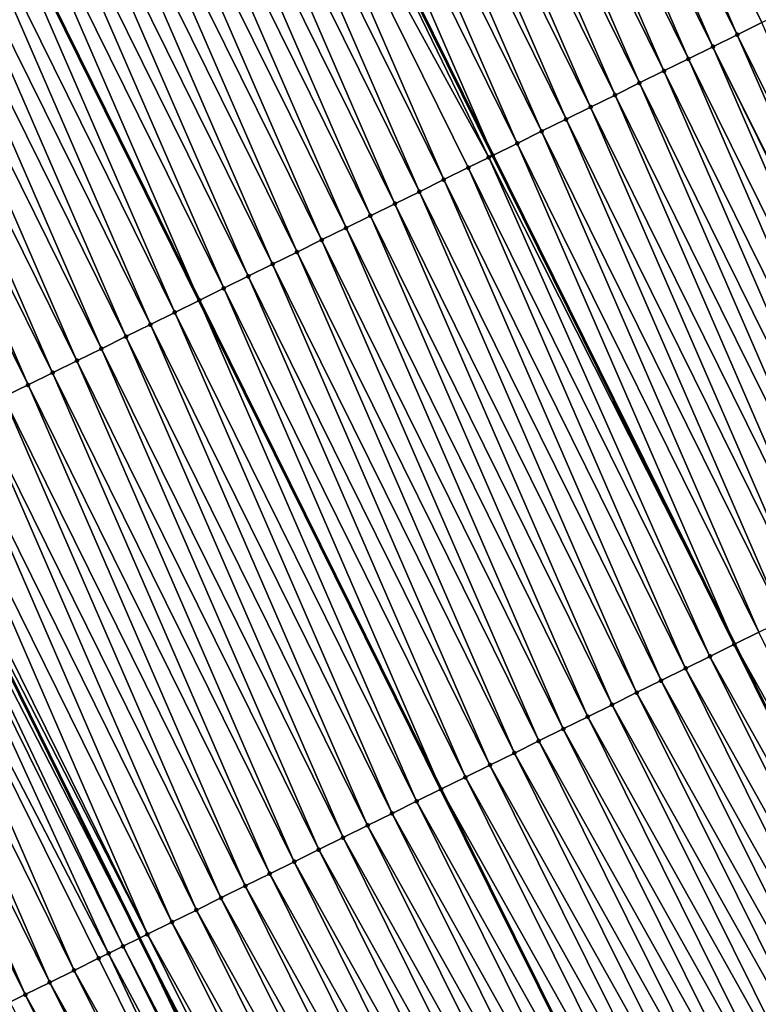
# Model space of a CAD drawing. Header units: feet. Extents: x 2007189 to 2022806, y 818621 to 837694.
# Tile 194 of 256: x 2011970 to 2011997, y 825682 to 825718. Entities that reach past the tile are written whole.
import ezdxf

# ---------------------------------------------------------------- set-up
doc = ezdxf.new("R2010")
doc.units = ezdxf.units.FT
doc.header["$MEASUREMENT"] = 0
for name, color, linetype, lineweight in [('EP_Travel Lane', 172, 'Continuous', 53), ('Road Shots', 141, 'Continuous', 100), ('Road X-Section', 40, 'Continuous', 13), ('STRIPING', 60, 'Continuous', 53)]:
    doc.layers.add(name, color=color, linetype=linetype, lineweight=lineweight)
doc.layers.add('I-77-MM17-21_SB-Surface-TIN', color=7, linetype='Continuous')

msp = doc.modelspace()

# ---------------------------------------------------------------- linework, layer by layer
at = {"layer": 'EP_Travel Lane'}
msp.add_polyline3d([(2011896.79101751, 825847.1262800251, 324.9454675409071), (2011905.180451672, 825828.9721338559, 325.1568224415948), (2011913.701363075, 825810.6218169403, 325.3880434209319), (2011922.28296455, 825792.5575838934, 325.5871844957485), (2011930.864710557, 825774.4930466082, 325.751453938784), (2011939.446367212, 825756.4286974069, 325.9372686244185), (2011948.227863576, 825738.0689882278, 326.0821515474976), (2011957.063169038, 825720.1265619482, 326.1713105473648), (2011965.898589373, 825702.1839023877, 326.212949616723), (2011974.734025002, 825684.2412117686, 326.2482468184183), (2011983.707247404, 825666.0826881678, 326.2730386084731), (2011992.770187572, 825648.2538457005, 326.2442424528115), (2012001.833100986, 825630.4250558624, 326.2422118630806), (2012010.896015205, 825612.5962644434, 326.2392969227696)], dxfattribs=at)
at = {"layer": 'I-77-MM17-21_SB-Surface-TIN', "color": 128, "linetype": 'Continuous', "lineweight": -3}
for points in [[(2011996.654598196, 825717.3770165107, 325.1819813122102), (2011988.690589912, 825735.7492967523, 324.9725146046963), (2011987.793995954, 825735.3064431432, 325.0113227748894)], [(2011997.551175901, 825717.8199030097, 325.1498714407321), (2011998.158746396, 825718.120025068, 325.1277426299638), (2011988.690589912, 825735.7492967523, 324.9725146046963)], [(2011996.654598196, 825717.3770165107, 325.1819813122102), (2011997.551175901, 825717.8199030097, 325.1498714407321), (2011988.690589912, 825735.7492967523, 324.9725146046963)], [(2011995.75801958, 825716.9341318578, 325.2144671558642), (2011987.793995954, 825735.3064431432, 325.0113227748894), (2011986.897422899, 825734.8635472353, 325.0415169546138)], [(2011995.75801958, 825716.9341318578, 325.2144671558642), (2011996.654598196, 825717.3770165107, 325.1819813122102), (2011987.793995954, 825735.3064431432, 325.0113227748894)], [(2011994.861435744, 825716.4912577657, 325.2491036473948), (2011986.897422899, 825734.8635472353, 325.0415169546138), (2011986.000839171, 825734.4206729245, 325.076109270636)], [(2011994.861435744, 825716.4912577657, 325.2491036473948), (2011995.75801958, 825716.9341318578, 325.2144671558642), (2011986.897422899, 825734.8635472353, 325.0415169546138)], [(2011993.964855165, 825716.0483770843, 325.2823982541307), (2011986.000839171, 825734.4206729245, 325.076109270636), (2011985.104256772, 825733.9777959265, 325.1101543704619)], [(2011993.964855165, 825716.0483770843, 325.2823982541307), (2011994.861435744, 825716.4912577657, 325.2491036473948), (2011986.000839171, 825734.4206729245, 325.076109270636)], [(2011993.068290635, 825715.6054639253, 325.3090789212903), (2011985.104256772, 825733.9777959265, 325.1101543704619), (2011984.207678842, 825733.5349098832, 325.1423574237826)], [(2011993.068290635, 825715.6054639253, 325.3090789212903), (2011993.964855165, 825716.0483770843, 325.2823982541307), (2011985.104256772, 825733.9777959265, 325.1101543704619)], [(2011992.171710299, 825715.1625827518, 325.34227333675), (2011984.207678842, 825733.5349098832, 325.1423574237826), (2011983.311093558, 825733.0920387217, 325.1775911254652)], [(2011992.171710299, 825715.1625827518, 325.34227333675), (2011993.068290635, 825715.6054639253, 325.3090789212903), (2011984.207678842, 825733.5349098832, 325.1423574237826)], [(2011991.275141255, 825714.7196787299, 325.370814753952), (2011983.311093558, 825733.0920387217, 325.1775911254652), (2011982.414516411, 825732.6491510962, 325.2094719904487)], [(2011991.275141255, 825714.7196787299, 325.370814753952), (2011992.171710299, 825715.1625827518, 325.34227333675), (2011983.311093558, 825733.0920387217, 325.1775911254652)], [(2011990.378571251, 825714.2767766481, 325.3997512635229), (2011982.414516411, 825732.6491510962, 325.2094719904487), (2011981.517939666, 825732.2062626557, 325.2411868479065)], [(2011990.378571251, 825714.2767766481, 325.3997512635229), (2011991.275141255, 825714.7196787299, 325.370814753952), (2011982.414516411, 825732.6491510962, 325.2094719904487)], [(2011989.481996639, 825713.8338838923, 325.4305869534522), (2011981.517939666, 825732.2062626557, 325.2411868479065), (2011980.621354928, 825731.7633903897, 325.2761956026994)], [(2011989.481996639, 825713.8338838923, 325.4305869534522), (2011990.378571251, 825714.2767766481, 325.3997512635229), (2011981.517939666, 825732.2062626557, 325.2411868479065)], [(2011988.585402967, 825713.3910297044, 325.4692768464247), (2011980.621354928, 825731.7633903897, 325.2761956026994), (2011979.724760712, 825731.3205373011, 325.3151097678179)], [(2011988.585402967, 825713.3910297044, 325.4692768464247), (2011989.481996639, 825713.8338838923, 325.4305869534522), (2011980.621354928, 825731.7633903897, 325.2761956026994)], [(2011979.724760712, 825731.3205373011, 325.3151097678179), (2011978.828172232, 825730.8776691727, 325.3510984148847), (2011987.688820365, 825712.9481498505, 325.502870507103)], [(2011988.585402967, 825713.3910297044, 325.4692768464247), (2011979.724760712, 825731.3205373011, 325.3151097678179), (2011987.688820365, 825712.9481498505, 325.502870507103)], [(2011987.542208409, 825712.8757282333, 325.5082761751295), (2011978.828172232, 825730.8776691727, 325.3510984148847), (2011977.931616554, 825730.434741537, 325.3746940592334)], [(2011987.542208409, 825712.8757282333, 325.5082761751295), (2011987.688820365, 825712.9481498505, 325.502870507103), (2011978.828172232, 825730.8776691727, 325.3510984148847)], [(2011985.895717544, 825712.0622737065, 325.5459544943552), (2011977.931616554, 825730.434741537, 325.3746940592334), (2011977.035054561, 825729.9918232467, 325.400330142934)], [(2011985.895717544, 825712.0622737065, 325.5459544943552), (2011986.792270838, 825712.5052096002, 325.5239036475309), (2011977.931616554, 825730.434741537, 325.3746940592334)], [(2011986.792270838, 825712.5052096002, 325.5239036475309), (2011987.542208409, 825712.8757282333, 325.5082761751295), (2011977.931616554, 825730.434741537, 325.3746940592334)], [(2011984.999145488, 825711.619375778, 325.5757367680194), (2011977.035054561, 825729.9918232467, 325.400330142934), (2011976.138472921, 825729.548944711, 325.4340620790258)], [(2011984.999145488, 825711.619375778, 325.5757367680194), (2011985.895717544, 825712.0622737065, 325.5459544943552), (2011977.035054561, 825729.9918232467, 325.400330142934)], [(2011984.102579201, 825711.1764661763, 325.6031419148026), (2011976.138472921, 825729.548944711, 325.4340620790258), (2011975.241897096, 825729.1060544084, 325.46539773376)], [(2011984.102579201, 825711.1764661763, 325.6031419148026), (2011984.999145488, 825711.619375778, 325.5757367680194), (2011976.138472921, 825729.548944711, 325.4340620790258)], [(2011983.206003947, 825710.7335747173, 325.6342416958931), (2011975.241897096, 825729.1060544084, 325.46539773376), (2011974.345306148, 825728.6631947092, 325.5029657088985)], [(2011983.206003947, 825710.7335747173, 325.6342416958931), (2011984.102579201, 825711.1764661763, 325.6031419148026), (2011975.241897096, 825729.1060544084, 325.46539773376)], [(2011982.309415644, 825710.2907096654, 325.670719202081), (2011974.345306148, 825728.6631947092, 325.5029657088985), (2011973.44871481, 825728.2203357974, 325.5406939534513)], [(2011982.309415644, 825710.2907096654, 325.670719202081), (2011983.206003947, 825710.7335747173, 325.6342416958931), (2011974.345306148, 825728.6631947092, 325.5029657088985)], [(2011981.412841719, 825709.84781552, 325.7012719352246), (2011973.44871481, 825728.2203357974, 325.5406939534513), (2011972.552130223, 825727.7774632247, 325.5756402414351)], [(2011981.412841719, 825709.84781552, 325.7012719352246), (2011982.309415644, 825710.2907096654, 325.670719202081), (2011973.44871481, 825728.2203357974, 325.5406939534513)], [(2011980.516276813, 825709.4049031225, 325.7281076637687), (2011972.552130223, 825727.7774632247, 325.5756402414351), (2011971.655546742, 825727.3345884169, 325.6101313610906)], [(2011980.516276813, 825709.4049031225, 325.7281076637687), (2011981.412841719, 825709.84781552, 325.7012719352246), (2011972.552130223, 825727.7774632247, 325.5756402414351)], [(2011979.61970089, 825708.9620130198, 325.7594836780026), (2011971.655546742, 825727.3345884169, 325.6101313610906), (2011970.758964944, 825726.8917101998, 325.6439282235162)], [(2011979.61970089, 825708.9620130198, 325.7594836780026), (2011980.516276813, 825709.4049031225, 325.7281076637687), (2011971.655546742, 825727.3345884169, 325.6101313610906)], [(2011978.723102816, 825708.5191677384, 325.7999873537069), (2011970.758964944, 825726.8917101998, 325.6439282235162), (2011969.862371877, 825726.4488547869, 325.6823690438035)], [(2011978.723102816, 825708.5191677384, 325.7999873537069), (2011979.61970089, 825708.9620130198, 325.7594836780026), (2011970.758964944, 825726.8917101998, 325.6439282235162)], [(2011977.826535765, 825708.0762596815, 325.8277070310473), (2011969.862371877, 825726.4488547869, 325.6823690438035), (2011968.965793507, 825726.0059696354, 325.7147537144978)], [(2011977.826535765, 825708.0762596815, 325.8277070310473), (2011978.723102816, 825708.5191677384, 325.7999873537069), (2011969.862371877, 825726.4488547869, 325.6823690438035)], [(2011976.929977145, 825707.6333345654, 325.851952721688), (2011968.965793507, 825726.0059696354, 325.7147537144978), (2011968.069216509, 825725.5630817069, 325.7465728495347)], [(2011976.929977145, 825707.6333345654, 325.851952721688), (2011977.826535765, 825708.0762596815, 325.8277070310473), (2011968.965793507, 825726.0059696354, 325.7147537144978)], [(2011976.033415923, 825707.1904147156, 325.8772708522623), (2011968.066911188, 825725.5619429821, 325.7466628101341), (2011967.172631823, 825725.1202093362, 325.7815602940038)], [(2011968.069216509, 825725.5630817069, 325.7465728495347), (2011968.066911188, 825725.5619429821, 325.7466628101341), (2011976.928784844, 825707.6327455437, 325.8519863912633)], [(2011976.033415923, 825707.1904147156, 325.8772708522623), (2011976.928784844, 825707.6327455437, 325.8519863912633), (2011968.066911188, 825725.5619429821, 325.7466628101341)], [(2011976.929977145, 825707.6333345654, 325.851952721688), (2011968.069216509, 825725.5630817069, 325.7465728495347), (2011976.928784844, 825707.6327455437, 325.8519863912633)], [(2011975.136868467, 825706.7474670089, 325.8969159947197), (2011967.172631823, 825725.1202093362, 325.7815602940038), (2011966.276079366, 825724.6772717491, 325.8032666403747)], [(2011975.136868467, 825706.7474670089, 325.8969159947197), (2011976.033415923, 825707.1904147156, 325.8772708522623), (2011967.172631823, 825725.1202093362, 325.7815602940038)], [(2011974.240304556, 825706.3045525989, 325.9233419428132), (2011966.276079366, 825724.6772717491, 325.8032666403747), (2011965.379520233, 825724.2343476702, 325.827723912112)], [(2011974.240304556, 825706.3045525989, 325.9233419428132), (2011975.136868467, 825706.7474670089, 325.8969159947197), (2011966.276079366, 825724.6772717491, 325.8032666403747)], [(2011973.343733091, 825705.8616534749, 325.9528807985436), (2011965.379520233, 825724.2343476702, 325.827723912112), (2011964.482931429, 825723.7914836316, 325.864408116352)], [(2011973.343733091, 825705.8616534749, 325.9528807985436), (2011974.240304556, 825706.3045525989, 325.9233419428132), (2011965.379520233, 825724.2343476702, 325.827723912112)], [(2011972.447158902, 825705.4187598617, 325.9835418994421), (2011964.482931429, 825723.7914836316, 325.864408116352), (2011963.586357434, 825723.3485896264, 325.8949897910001)], [(2011972.447158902, 825705.4187598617, 325.9835418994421), (2011973.343733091, 825705.8616534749, 325.9528807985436), (2011964.482931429, 825723.7914836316, 325.864408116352)], [(2011971.550580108, 825704.9758755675, 326.0161007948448), (2011963.586357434, 825723.3485896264, 325.8949897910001), (2011962.689757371, 825722.9057483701, 325.9363135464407)], [(2011971.550580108, 825704.9758755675, 326.0161007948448), (2011972.447158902, 825705.4187598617, 325.9835418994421), (2011963.586357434, 825723.3485896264, 325.8949897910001)], [(2011970.653991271, 825704.5330115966, 326.0527984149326), (2011962.689757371, 825722.9057483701, 325.9363135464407), (2011961.793163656, 825722.4628942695, 325.9750216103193)], [(2011970.653991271, 825704.5330115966, 326.0527984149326), (2011971.550580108, 825704.9758755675, 326.0161007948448), (2011962.689757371, 825722.9057483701, 325.9363135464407)], [(2011969.757412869, 825704.0901265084, 326.0851955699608), (2011970.653991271, 825704.5330115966, 326.0527984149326), (2011961.793163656, 825722.4628942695, 325.9750216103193)], [(2012005.515269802, 825699.4474495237, 325.3240688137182), (2011997.551175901, 825717.8199030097, 325.1498714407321), (2011996.654598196, 825717.3770165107, 325.1819813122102)], [(2012004.672273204, 825699.0310193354, 325.3523944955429), (2011996.654598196, 825717.3770165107, 325.1819813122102), (2011995.75801958, 825716.9341318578, 325.2144671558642)], [(2012004.672273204, 825699.0310193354, 325.3523944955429), (2012005.515269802, 825699.4474495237, 325.3240688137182), (2011996.654598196, 825717.3770165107, 325.1819813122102)], [(2012003.722133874, 825698.5616371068, 325.3802583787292), (2011995.75801958, 825716.9341318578, 325.2144671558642), (2011994.861435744, 825716.4912577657, 325.2491036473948)], [(2012003.722133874, 825698.5616371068, 325.3802583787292), (2012004.618697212, 825699.0045526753, 325.3540697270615), (2011995.75801958, 825716.9341318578, 325.2144671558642)], [(2012004.618697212, 825699.0045526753, 325.3540697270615), (2012004.672273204, 825699.0310193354, 325.3523944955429), (2011995.75801958, 825716.9341318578, 325.2144671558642)], [(2012002.825563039, 825698.1187367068, 325.4095360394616), (2011994.861435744, 825716.4912577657, 325.2491036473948), (2011993.964855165, 825716.0483770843, 325.2823982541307)], [(2012002.825563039, 825698.1187367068, 325.4095360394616), (2012003.722133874, 825698.5616371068, 325.3802583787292), (2011994.861435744, 825716.4912577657, 325.2491036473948)], [(2012001.928999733, 825697.6758210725, 325.4357112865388), (2011993.964855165, 825716.0483770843, 325.2823982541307), (2011993.068290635, 825715.6054639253, 325.3090789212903)], [(2012001.928999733, 825697.6758210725, 325.4357112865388), (2012002.825563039, 825698.1187367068, 325.4095360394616), (2011993.964855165, 825716.0483770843, 325.2823982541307)], [(2012001.032431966, 825697.2329144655, 325.4637249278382), (2011993.068290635, 825715.6054639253, 325.3090789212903), (2011992.171710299, 825715.1625827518, 325.34227333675)], [(2012001.032431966, 825697.2329144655, 325.4637249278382), (2012001.928999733, 825697.6758210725, 325.4357112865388), (2011993.068290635, 825715.6054639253, 325.3090789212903)], [(2012000.135874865, 825696.789986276, 325.4873433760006), (2011992.171710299, 825715.1625827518, 325.34227333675), (2011991.275141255, 825714.7196787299, 325.370814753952)], [(2012000.135874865, 825696.789986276, 325.4873433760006), (2012001.032431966, 825697.2329144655, 325.4637249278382), (2011992.171710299, 825715.1625827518, 325.34227333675)], [(2011999.239313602, 825696.3470665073, 325.5126766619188), (2011991.275141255, 825714.7196787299, 325.370814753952), (2011990.378571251, 825714.2767766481, 325.3997512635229)], [(2011999.239313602, 825696.3470665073, 325.5126766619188), (2012000.135874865, 825696.789986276, 325.4873433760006), (2011991.275141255, 825714.7196787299, 325.370814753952)], [(2011998.342744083, 825695.9041634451, 325.5414121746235), (2011990.378571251, 825714.2767766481, 325.3997512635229), (2011989.481996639, 825713.8338838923, 325.4305869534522)], [(2011998.342744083, 825695.9041634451, 325.5414121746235), (2011999.239313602, 825696.3470665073, 325.5126766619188), (2011990.378571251, 825714.2767766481, 325.3997512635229)], [(2011997.446168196, 825695.4612732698, 325.5727720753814), (2011989.481996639, 825713.8338838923, 325.4305869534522), (2011988.585402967, 825713.3910297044, 325.4692768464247)], [(2011997.446168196, 825695.4612732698, 325.5727720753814), (2011998.342744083, 825695.9041634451, 325.5414121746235), (2011989.481996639, 825713.8338838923, 325.4305869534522)], [(2011988.585402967, 825713.3910297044, 325.4692768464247), (2011987.688820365, 825712.9481498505, 325.502870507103), (2011996.549593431, 825695.0183777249, 325.6031622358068)], [(2011997.446168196, 825695.4612732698, 325.5727720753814), (2011988.585402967, 825713.3910297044, 325.4692768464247), (2011996.549593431, 825695.0183777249, 325.6031622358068)], [(2011995.653045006, 825694.5754350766, 325.62371241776), (2011987.542208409, 825712.8757282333, 325.5082761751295), (2011986.792270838, 825712.5052096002, 325.5239036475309)], [(2011987.542208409, 825712.8757282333, 325.5082761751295), (2011996.549593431, 825695.0183777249, 325.6031622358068), (2011987.688820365, 825712.9481498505, 325.502870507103)], [(2011995.653045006, 825694.5754350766, 325.62371241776), (2011996.549593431, 825695.0183777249, 325.6031622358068), (2011987.542208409, 825712.8757282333, 325.5082761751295)], [(2011994.756499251, 825694.1324839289, 325.6426555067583), (2011986.792270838, 825712.5052096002, 325.5239036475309), (2011985.895717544, 825712.0622737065, 325.5459544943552)], [(2011994.756499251, 825694.1324839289, 325.6426555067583), (2011995.653045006, 825694.5754350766, 325.62371241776), (2011986.792270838, 825712.5052096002, 325.5239036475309)], [(2011993.859937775, 825693.6895645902, 325.6680763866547), (2011985.895717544, 825712.0622737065, 325.5459544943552), (2011984.999145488, 825711.619375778, 325.5757367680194)], [(2011993.859937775, 825693.6895645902, 325.6680763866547), (2011994.756499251, 825694.1324839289, 325.6426555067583), (2011985.895717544, 825712.0622737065, 325.5459544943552)], [(2011992.963368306, 825693.2466614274, 325.696791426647), (2011984.999145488, 825711.619375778, 325.5757367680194), (2011984.102579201, 825711.1764661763, 325.6031419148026)], [(2011992.963368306, 825693.2466614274, 325.696791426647), (2011993.859937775, 825693.6895645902, 325.6680763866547), (2011984.999145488, 825711.619375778, 325.5757367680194)], [(2011992.06679609, 825692.8037638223, 325.7266382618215), (2011984.102579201, 825711.1764661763, 325.6031419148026), (2011983.206003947, 825710.7335747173, 325.6342416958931)], [(2011992.06679609, 825692.8037638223, 325.7266382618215), (2011992.963368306, 825693.2466614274, 325.696791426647), (2011984.102579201, 825711.1764661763, 325.6031419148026)], [(2011991.170216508, 825692.3608811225, 325.7595205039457), (2011983.206003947, 825710.7335747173, 325.6342416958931), (2011982.309415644, 825710.2907096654, 325.670719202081)], [(2011991.170216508, 825692.3608811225, 325.7595205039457), (2011992.06679609, 825692.8037638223, 325.7266382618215), (2011983.206003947, 825710.7335747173, 325.6342416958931)], [(2011990.273649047, 825691.9179738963, 325.7874080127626), (2011982.309415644, 825710.2907096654, 325.670719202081), (2011981.412841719, 825709.84781552, 325.7012719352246)], [(2011990.273649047, 825691.9179738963, 325.7874080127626), (2011991.170216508, 825692.3608811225, 325.7595205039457), (2011982.309415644, 825710.2907096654, 325.670719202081)], [(2011989.377090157, 825691.4750493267, 325.8117636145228), (2011981.412841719, 825709.84781552, 325.7012719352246), (2011980.516276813, 825709.4049031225, 325.7281076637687)], [(2011989.377090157, 825691.4750493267, 325.8117636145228), (2011990.273649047, 825691.9179738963, 325.7874080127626), (2011981.412841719, 825709.84781552, 325.7012719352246)], [(2011988.480527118, 825691.0321331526, 325.8378289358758), (2011980.516276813, 825709.4049031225, 325.7281076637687), (2011979.61970089, 825708.9620130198, 325.7594836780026)], [(2011988.480527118, 825691.0321331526, 325.8378289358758), (2011989.377090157, 825691.4750493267, 325.8117636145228), (2011980.516276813, 825709.4049031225, 325.7281076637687)], [(2011987.583947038, 825690.5892514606, 325.8709164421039), (2011979.61970089, 825708.9620130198, 325.7594836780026), (2011978.723102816, 825708.5191677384, 325.7999873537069)], [(2011987.583947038, 825690.5892514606, 325.8709164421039), (2011988.480527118, 825691.0321331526, 325.8378289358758), (2011979.61970089, 825708.9620130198, 325.7594836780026)], [(2011986.687377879, 825690.1463476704, 325.8995036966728), (2011978.723102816, 825708.5191677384, 325.7999873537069), (2011977.826535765, 825708.0762596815, 325.8277070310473)], [(2011986.687377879, 825690.1463476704, 325.8995036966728), (2011987.583947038, 825690.5892514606, 325.8709164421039), (2011978.723102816, 825708.5191677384, 325.7999873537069)], [(2011976.929977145, 825707.6333345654, 325.851952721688), (2011985.79074038, 825689.7033824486, 325.9235640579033), (2011977.826535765, 825708.0762596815, 325.8277070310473)], [(2011986.687377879, 825690.1463476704, 325.8995036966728), (2011977.826535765, 825708.0762596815, 325.8277070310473), (2011985.79074038, 825689.7033824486, 325.9235640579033)], [(2011984.89426231, 825689.2604940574, 325.9473038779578), (2011976.928784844, 825707.6327455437, 325.8519863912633), (2011976.033415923, 825707.1904147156, 325.8772708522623)], [(2011976.929977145, 825707.6333345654, 325.851952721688), (2011976.928784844, 825707.6327455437, 325.8519863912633), (2011985.79074038, 825689.7033824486, 325.9235640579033)], [(2011984.89426231, 825689.2604940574, 325.9473038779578), (2011985.79074038, 825689.7033824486, 325.9235640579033), (2011976.928784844, 825707.6327455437, 325.8519863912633)], [(2011983.997713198, 825688.8175497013, 325.9676300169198), (2011976.033415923, 825707.1904147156, 325.8772708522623), (2011975.136868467, 825706.7474670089, 325.8969159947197)], [(2011983.997713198, 825688.8175497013, 325.9676300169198), (2011984.89426231, 825689.2604940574, 325.9473038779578), (2011976.033415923, 825707.1904147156, 325.8772708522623)], [(2011983.101171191, 825688.3745909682, 325.9850284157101), (2011975.136868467, 825706.7474670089, 325.8969159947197), (2011974.240304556, 825706.3045525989, 325.9233419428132)], [(2011983.101171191, 825688.3745909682, 325.9850284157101), (2011983.997713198, 825688.8175497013, 325.9676300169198), (2011975.136868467, 825706.7474670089, 325.8969159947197)], [(2011982.204603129, 825687.9316849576, 326.0131634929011), (2011974.240304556, 825706.3045525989, 325.9233419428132), (2011973.343733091, 825705.8616534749, 325.9528807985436)], [(2011982.204603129, 825687.9316849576, 326.0131634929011), (2011983.101171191, 825688.3745909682, 325.9850284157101), (2011974.240304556, 825706.3045525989, 325.9233419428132)], [(2011981.30803156, 825687.4887860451, 326.0427440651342), (2011973.343733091, 825705.8616534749, 325.9528807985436), (2011972.447158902, 825705.4187598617, 325.9835418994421)], [(2011981.30803156, 825687.4887860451, 326.0427440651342), (2011982.204603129, 825687.9316849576, 326.0131634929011), (2011973.343733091, 825705.8616534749, 325.9528807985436)], [(2011980.411465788, 825687.0458754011, 326.0699355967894), (2011972.447158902, 825705.4187598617, 325.9835418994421), (2011971.550580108, 825704.9758755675, 326.0161007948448)], [(2011980.411465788, 825687.0458754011, 326.0699355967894), (2011981.30803156, 825687.4887860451, 326.0427440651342), (2011972.447158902, 825705.4187598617, 325.9835418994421)], [(2011979.514882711, 825686.6029997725, 326.1042578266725), (2011971.550580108, 825704.9758755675, 326.0161007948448), (2011970.653991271, 825704.5330115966, 326.0527984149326)], [(2011979.514882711, 825686.6029997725, 326.1042578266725), (2011980.411465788, 825687.0458754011, 326.0699355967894), (2011971.550580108, 825704.9758755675, 326.0161007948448)], [(2011978.618308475, 825686.1601062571, 326.1349374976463), (2011970.653991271, 825704.5330115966, 326.0527984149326), (2011969.757412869, 825704.0901265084, 326.0851955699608)], [(2011978.618308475, 825686.1601062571, 326.1349374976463), (2011979.514882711, 825686.6029997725, 326.1042578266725), (2011970.653991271, 825704.5330115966, 326.0527984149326)], [(2011977.721731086, 825685.7172191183, 326.1669157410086), (2011969.757412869, 825704.0901265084, 326.0851955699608), (2011968.860832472, 825703.6472454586, 326.1184151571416)], [(2011977.721731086, 825685.7172191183, 326.1669157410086), (2011978.618308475, 825686.1601062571, 326.1349374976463), (2011969.757412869, 825704.0901265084, 326.0851955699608)], [(2011976.825164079, 825685.2743109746, 326.194616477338), (2011968.860832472, 825703.6472454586, 326.1184151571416), (2011967.96425734, 825703.2043537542, 326.1494649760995)], [(2011976.825164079, 825685.2743109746, 326.194616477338), (2011977.721731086, 825685.7172191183, 326.1669157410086), (2011968.860832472, 825703.6472454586, 326.1184151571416)], [(2011975.928611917, 825684.8313727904, 326.2161995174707), (2011967.96425734, 825703.2043537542, 326.1494649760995), (2011967.067689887, 825702.7614465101, 326.1773502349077)], [(2011975.928611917, 825684.8313727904, 326.2161995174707), (2011976.825164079, 825685.2743109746, 326.194616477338), (2011967.96425734, 825703.2043537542, 326.1494649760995)], [(2011975.032049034, 825684.3884562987, 326.2422001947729), (2011967.067689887, 825702.7614465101, 326.1773502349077), (2011966.171121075, 825702.318542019, 326.2057960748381)], [(2011975.032049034, 825684.3884562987, 326.2422001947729), (2011975.928611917, 825684.8313727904, 326.2161995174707), (2011967.067689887, 825702.7614465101, 326.1773502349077)], [(2011975.032049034, 825684.3884562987, 326.2422001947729), (2011966.171121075, 825702.318542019, 326.2057960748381), (2011965.898589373, 825702.1839023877, 326.212949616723)], [(2011973.60419744, 825683.6829836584, 326.2687183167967), (2011965.274583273, 825701.8755747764, 326.2214628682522), (2011964.378058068, 825701.4325820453, 326.2319389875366)], [(2011974.135505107, 825683.9455014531, 326.2603902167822), (2011965.595530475, 825702.0341813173, 326.2209044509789), (2011965.274583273, 825701.8755747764, 326.2214628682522)], [(2011973.60419744, 825683.6829836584, 326.2687183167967), (2011974.135505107, 825683.9455014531, 326.2603902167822), (2011965.274583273, 825701.8755747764, 326.2214628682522)], [(2011965.595530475, 825702.0341813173, 326.2209044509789), (2011974.734025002, 825684.2412117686, 326.2482468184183), (2011965.898589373, 825702.1839023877, 326.212949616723)], [(2011974.135505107, 825683.9455014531, 326.2603902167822), (2011974.734025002, 825684.2412117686, 326.2482468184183), (2011965.595530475, 825702.0341813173, 326.2209044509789)], [(2011975.032049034, 825684.3884562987, 326.2422001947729), (2011965.898589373, 825702.1839023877, 326.212949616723), (2011974.734025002, 825684.2412117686, 326.2482468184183)], [(2011972.342476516, 825683.05947184, 326.2723486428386), (2011964.378058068, 825701.4325820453, 326.2319389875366), (2011963.481537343, 825700.9895802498, 326.2405691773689)], [(2011972.342476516, 825683.05947184, 326.2723486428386), (2011973.238983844, 825683.5025007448, 326.2692404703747), (2011964.378058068, 825701.4325820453, 326.2319389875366)], [(2011973.238983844, 825683.5025007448, 326.2692404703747), (2011973.60419744, 825683.6829836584, 326.2687183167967), (2011964.378058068, 825701.4325820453, 326.2319389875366)], [(2011971.445937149, 825682.6165077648, 326.2886591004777), (2011963.481537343, 825700.9895802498, 326.2405691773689), (2011962.585013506, 825700.5465847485, 326.2504811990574)], [(2011971.445937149, 825682.6165077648, 326.2886591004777), (2011972.342476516, 825683.05947184, 326.2723486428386), (2011963.481537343, 825700.9895802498, 326.2405691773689)], [(2011970.549402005, 825682.173535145, 326.303229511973), (2011962.585013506, 825700.5465847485, 326.2504811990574), (2011961.688482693, 825700.103603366, 326.2632684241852)], [(2011970.549402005, 825682.173535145, 326.303229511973), (2011971.445937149, 825682.6165077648, 326.2886591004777), (2011962.585013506, 825700.5465847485, 326.2504811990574)], [(2011969.981541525, 825681.8929778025, 326.3155850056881), (2011970.549402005, 825682.173535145, 326.303229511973), (2011961.688482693, 825700.103603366, 326.2632684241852)], [(2012006.316845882, 825677.574222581, 325.6257027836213), (2011997.446168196, 825695.4612732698, 325.5727720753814), (2011996.549593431, 825695.0183777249, 325.6031622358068)], [(2011995.653045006, 825694.5754350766, 325.62371241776), (2012005.425379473, 825677.1211326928, 325.6536553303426), (2011996.549593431, 825695.0183777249, 325.6031622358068)], [(2012006.316845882, 825677.574222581, 325.6257027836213), (2011996.549593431, 825695.0183777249, 325.6031622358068), (2012005.425379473, 825677.1211326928, 325.6536553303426)], [(2012004.533925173, 825676.6680251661, 325.6720331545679), (2011995.653045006, 825694.5754350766, 325.62371241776), (2011994.756499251, 825694.1324839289, 325.6426555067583)], [(2012004.533925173, 825676.6680251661, 325.6720331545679), (2012005.425379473, 825677.1211326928, 325.6536553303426), (2011995.653045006, 825694.5754350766, 325.62371241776)], [(2012003.642468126, 825676.214919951, 325.6919029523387), (2011994.756499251, 825694.1324839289, 325.6426555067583), (2011993.859937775, 825693.6895645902, 325.6680763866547)], [(2012003.642468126, 825676.214919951, 325.6919029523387), (2012004.533925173, 825676.6680251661, 325.6720331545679), (2011994.756499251, 825694.1324839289, 325.6426555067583)], [(2012002.751005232, 825675.7618262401, 325.7175982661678), (2011993.859937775, 825693.6895645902, 325.6680763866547), (2011992.963368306, 825693.2466614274, 325.696791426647)], [(2012002.751005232, 825675.7618262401, 325.7175982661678), (2012003.642468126, 825676.214919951, 325.6919029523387), (2011993.859937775, 825693.6895645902, 325.6680763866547)], [(2012001.859544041, 825675.3087291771, 325.7415960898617), (2011992.963368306, 825693.2466614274, 325.696791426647), (2011992.06679609, 825692.8037638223, 325.7266382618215)], [(2012001.859544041, 825675.3087291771, 325.7415960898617), (2012002.751005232, 825675.7618262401, 325.7175982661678), (2011992.963368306, 825693.2466614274, 325.696791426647)], [(2012000.968079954, 825674.8556378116, 325.7684790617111), (2011992.06679609, 825692.8037638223, 325.7266382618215), (2011991.170216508, 825692.3608811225, 325.7595205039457)], [(2012000.968079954, 825674.8556378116, 325.7684790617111), (2012001.859544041, 825675.3087291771, 325.7415960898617), (2011992.06679609, 825692.8037638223, 325.7266382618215)], [(2012000.076610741, 825674.4025565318, 325.8004692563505), (2011991.170216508, 825692.3608811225, 325.7595205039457), (2011990.273649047, 825691.9179738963, 325.7874080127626)], [(2012000.076610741, 825674.4025565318, 325.8004692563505), (2012000.968079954, 825674.8556378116, 325.7684790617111), (2011991.170216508, 825692.3608811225, 325.7595205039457)], [(2011999.185148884, 825673.9494607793, 325.825130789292), (2011990.273649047, 825691.9179738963, 325.7874080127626), (2011989.377090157, 825691.4750493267, 325.8117636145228)], [(2011999.185148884, 825673.9494607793, 325.825130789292), (2012000.076610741, 825674.4025565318, 325.8004692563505), (2011990.273649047, 825691.9179738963, 325.7874080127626)], [(2011998.293685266, 825673.4963684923, 325.8515470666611), (2011989.377090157, 825691.4750493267, 325.8117636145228), (2011988.480527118, 825691.0321331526, 325.8378289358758)], [(2011998.293685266, 825673.4963684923, 325.8515470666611), (2011999.185148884, 825673.9494607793, 325.825130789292), (2011989.377090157, 825691.4750493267, 325.8117636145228)], [(2011997.402222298, 825673.0432749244, 325.8773148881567), (2011988.480527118, 825691.0321331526, 325.8378289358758), (2011987.583947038, 825690.5892514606, 325.8709164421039)], [(2011997.402222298, 825673.0432749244, 325.8773148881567), (2011998.293685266, 825673.4963684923, 325.8515470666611), (2011988.480527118, 825691.0321331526, 325.8378289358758)], [(2011996.510753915, 825672.590192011, 325.9084778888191), (2011987.583947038, 825690.5892514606, 325.8709164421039), (2011986.687377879, 825690.1463476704, 325.8995036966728)], [(2011996.510753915, 825672.590192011, 325.9084778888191), (2011997.402222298, 825673.0432749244, 325.8773148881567), (2011987.583947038, 825690.5892514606, 325.8709164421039)], [(2011995.619291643, 825672.1370970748, 325.9335526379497), (2011986.687377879, 825690.1463476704, 325.8995036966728), (2011985.79074038, 825689.7033824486, 325.9235640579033)], [(2011995.619291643, 825672.1370970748, 325.9335526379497), (2011996.510753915, 825672.590192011, 325.9084778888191), (2011986.687377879, 825690.1463476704, 325.8995036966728)], [(2011994.727840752, 825671.6839797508, 325.9472907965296), (2011985.79074038, 825689.7033824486, 325.9235640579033), (2011984.89426231, 825689.2604940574, 325.9473038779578)], [(2011995.619291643, 825672.1370970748, 325.9335526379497), (2011985.79074038, 825689.7033824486, 325.9235640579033), (2011994.729819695, 825671.6849856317, 325.9472602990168)], [(2011994.727840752, 825671.6839797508, 325.9472907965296), (2011994.729819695, 825671.6849856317, 325.9472602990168), (2011985.79074038, 825689.7033824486, 325.9235640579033)], [(2011993.83637026, 825671.2309009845, 325.9805538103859), (2011984.89426231, 825689.2604940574, 325.9473038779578), (2011983.997713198, 825688.8175497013, 325.9676300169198)], [(2011993.83637026, 825671.2309009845, 325.9805538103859), (2011994.727840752, 825671.6839797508, 325.9472907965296), (2011984.89426231, 825689.2604940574, 325.9473038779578)], [(2011992.944912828, 825670.7777965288, 326.0008081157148), (2011983.997713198, 825688.8175497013, 325.9676300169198), (2011983.101171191, 825688.3745909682, 325.9850284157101)], [(2011992.944912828, 825670.7777965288, 326.0008081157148), (2011993.83637026, 825671.2309009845, 325.9805538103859), (2011983.997713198, 825688.8175497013, 325.9676300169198)], [(2011992.053455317, 825670.324692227, 326.0211403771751), (2011983.101171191, 825688.3745909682, 325.9850284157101), (2011982.204603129, 825687.9316849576, 326.0131634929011)], [(2011992.053455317, 825670.324692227, 326.0211403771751), (2011992.944912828, 825670.7777965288, 326.0008081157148), (2011983.101171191, 825688.3745909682, 325.9850284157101)], [(2011991.161994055, 825669.8715953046, 326.0452094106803), (2011982.204603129, 825687.9316849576, 326.0131634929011), (2011981.30803156, 825687.4887860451, 326.0427440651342)], [(2011991.161994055, 825669.8715953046, 326.0452094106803), (2011992.053455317, 825670.324692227, 326.0211403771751), (2011982.204603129, 825687.9316849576, 326.0131634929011)], [(2011990.270534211, 825669.4184955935, 326.0678663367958), (2011981.30803156, 825687.4887860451, 326.0427440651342), (2011980.411465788, 825687.0458754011, 326.0699355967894)], [(2011990.270534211, 825669.4184955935, 326.0678663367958), (2011991.161994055, 825669.8715953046, 326.0452094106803), (2011981.30803156, 825687.4887860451, 326.0427440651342)], [(2011989.379069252, 825668.9654059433, 326.0956180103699), (2011980.411465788, 825687.0458754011, 326.0699355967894), (2011979.514882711, 825686.6029997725, 326.1042578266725)], [(2011989.379069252, 825668.9654059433, 326.0956180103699), (2011990.270534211, 825669.4184955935, 326.0678663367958), (2011980.411465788, 825687.0458754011, 326.0699355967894)], [(2011988.487600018, 825668.5123247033, 326.1276283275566), (2011979.514882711, 825686.6029997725, 326.1042578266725), (2011978.618308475, 825686.1601062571, 326.1349374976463)], [(2011988.487600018, 825668.5123247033, 326.1276283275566), (2011989.379069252, 825668.9654059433, 326.0956180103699), (2011979.514882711, 825686.6029997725, 326.1042578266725)], [(2011987.596130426, 825668.0592441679, 326.1599954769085), (2011978.618308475, 825686.1601062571, 326.1349374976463), (2011977.721731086, 825685.7172191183, 326.1669157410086)], [(2011987.596130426, 825668.0592441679, 326.1599954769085), (2011988.487600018, 825668.5123247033, 326.1276283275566), (2011978.618308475, 825686.1601062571, 326.1349374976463)], [(2011986.704661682, 825667.6061619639, 326.1915176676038), (2011977.721731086, 825685.7172191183, 326.1669157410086), (2011976.825164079, 825685.2743109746, 326.194616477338)], [(2011986.704661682, 825667.6061619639, 326.1915176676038), (2011987.596130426, 825668.0592441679, 326.1599954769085), (2011977.721731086, 825685.7172191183, 326.1669157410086)], [(2011985.813196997, 825667.1530717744, 326.2189962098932), (2011976.825164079, 825685.2743109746, 326.194616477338), (2011975.928611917, 825684.8313727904, 326.2161995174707)], [(2011985.813196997, 825667.1530717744, 326.2189962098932), (2011986.704661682, 825667.6061619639, 326.1915176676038), (2011976.825164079, 825685.2743109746, 326.194616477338)], [(2011984.921739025, 825666.69996838, 326.2397880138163), (2011975.928611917, 825684.8313727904, 326.2161995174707), (2011975.032049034, 825684.3884562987, 326.2422001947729)], [(2011984.921739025, 825666.69996838, 326.2397880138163), (2011985.813196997, 825667.1530717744, 326.2189962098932), (2011975.928611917, 825684.8313727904, 326.2161995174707)], [(2011983.440361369, 825665.9470376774, 326.2793794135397), (2011974.734025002, 825684.2412117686, 326.2482468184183), (2011974.135505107, 825683.9455014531, 326.2603902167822)], [(2011984.03027625, 825666.2468744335, 326.2653639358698), (2011975.032049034, 825684.3884562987, 326.2422001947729), (2011974.734025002, 825684.2412117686, 326.2482468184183)], [(2011984.03027625, 825666.2468744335, 326.2653639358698), (2011974.734025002, 825684.2412117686, 326.2482468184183), (2011983.707247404, 825666.0826881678, 326.2730386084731)], [(2011983.440361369, 825665.9470376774, 326.2793794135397), (2011983.707247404, 825666.0826881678, 326.2730386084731), (2011974.734025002, 825684.2412117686, 326.2482468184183)], [(2011984.03027625, 825666.2468744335, 326.2653639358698), (2011984.921739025, 825666.69996838, 326.2397880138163), (2011975.032049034, 825684.3884562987, 326.2422001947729)], [(2011983.138822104, 825665.7937635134, 326.2823449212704), (2011974.135505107, 825683.9455014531, 326.2603902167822), (2011973.60419744, 825683.6829836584, 326.2687183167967)], [(2011983.138822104, 825665.7937635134, 326.2823449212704), (2011983.440361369, 825665.9470376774, 326.2793794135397), (2011974.135505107, 825683.9455014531, 326.2603902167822)], [(2011982.247382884, 825665.3406232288, 326.2844560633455), (2011973.238983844, 825683.5025007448, 326.2692404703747), (2011972.342476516, 825683.05947184, 326.2723486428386)], [(2011982.247382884, 825665.3406232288, 326.2844560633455), (2011973.60419744, 825683.6829836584, 326.2687183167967), (2011973.238983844, 825683.5025007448, 326.2692404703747)], [(2011982.247382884, 825665.3406232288, 326.2844560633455), (2011983.138822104, 825665.7937635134, 326.2823449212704), (2011973.60419744, 825683.6829836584, 326.2687183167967)], [(2011981.355937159, 825664.8874957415, 326.293047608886), (2011972.342476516, 825683.05947184, 326.2723486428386), (2011971.445937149, 825682.6165077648, 326.2886591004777)], [(2011981.355937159, 825664.8874957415, 326.293047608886), (2011982.247382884, 825665.3406232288, 326.2844560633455), (2011972.342476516, 825683.05947184, 326.2723486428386)], [(2011980.464489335, 825664.4343723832, 326.303729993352), (2011971.445937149, 825682.6165077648, 326.2886591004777), (2011970.549402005, 825682.173535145, 326.303229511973)], [(2011980.464489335, 825664.4343723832, 326.303729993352), (2011981.355937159, 825664.8874957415, 326.293047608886), (2011971.445937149, 825682.6165077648, 326.2886591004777)], [(2011979.549074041, 825663.9690702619, 326.3162745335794), (2011970.549402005, 825682.173535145, 326.303229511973), (2011969.981541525, 825681.8929778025, 326.3155850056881)], [(2011979.549074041, 825663.9690702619, 326.3162745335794), (2011979.573039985, 825663.9812520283, 326.3159332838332), (2011970.549402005, 825682.173535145, 326.303229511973)], [(2011979.573039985, 825663.9812520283, 326.3159332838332), (2011980.464489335, 825664.4343723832, 326.303729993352), (2011970.549402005, 825682.173535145, 326.303229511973)]]:
    msp.add_3dface(points, dxfattribs=at)
at = {"layer": 'Road Shots', "lineweight": 100}
for p in [(2011996.654598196, 825717.3770165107, 325.1819813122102), (2011995.75801958, 825716.9341318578, 325.2144671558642), (2011994.861435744, 825716.4912577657, 325.2491036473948), (2011993.964855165, 825716.0483770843, 325.2823982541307), (2011993.068290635, 825715.6054639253, 325.3090789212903), (2011992.171710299, 825715.1625827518, 325.34227333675), (2011991.275141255, 825714.7196787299, 325.370814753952), (2011990.378571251, 825714.2767766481, 325.3997512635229), (2011989.481996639, 825713.8338838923, 325.4305869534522), (2011988.585402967, 825713.3910297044, 325.4692768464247), (2011987.542208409, 825712.8757282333, 325.5082761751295), (2011987.688821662, 825712.9481504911, 325.5028704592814), (2011986.792270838, 825712.5052096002, 325.5239036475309), (2011985.895717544, 825712.0622737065, 325.5459544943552), (2011984.999145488, 825711.619375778, 325.5757367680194), (2011984.102579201, 825711.1764661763, 325.6031419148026), (2011983.206003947, 825710.7335747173, 325.6342416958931), (2011982.309415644, 825710.2907096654, 325.670719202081), (2011981.412841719, 825709.84781552, 325.7012719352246), (2011980.516276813, 825709.4049031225, 325.7281076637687), (2011979.61970089, 825708.9620130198, 325.7594836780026), (2011978.723102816, 825708.5191677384, 325.7999873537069), (2011977.826535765, 825708.0762596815, 325.8277070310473), (2011976.929977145, 825707.6333345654, 325.851952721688), (2011976.033415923, 825707.1904147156, 325.8772708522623), (2011975.136868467, 825706.7474670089, 325.8969159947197), (2011974.240304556, 825706.3045525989, 325.9233419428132), (2011973.343733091, 825705.8616534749, 325.9528807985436), (2011972.447158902, 825705.4187598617, 325.9835418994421), (2011971.550580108, 825704.9758755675, 326.0161007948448), (2011970.653991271, 825704.5330115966, 326.0527984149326), (2011996.549594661, 825695.0183783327, 325.6031622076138), (2011995.653045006, 825694.5754350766, 325.62371241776), (2011994.756499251, 825694.1324839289, 325.6426555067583), (2011993.859937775, 825693.6895645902, 325.6680763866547), (2011992.963368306, 825693.2466614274, 325.696791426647), (2011992.06679609, 825692.8037638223, 325.7266382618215), (2011991.170216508, 825692.3608811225, 325.7595205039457), (2011990.273649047, 825691.9179738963, 325.7874080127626), (2011989.377090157, 825691.4750493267, 325.8117636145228), (2011988.480527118, 825691.0321331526, 325.8378289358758), (2011987.583947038, 825690.5892514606, 325.8709164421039), (2011986.687377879, 825690.1463476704, 325.8995036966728), (2011985.790819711, 825689.7034216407, 325.9235619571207), (2011984.89426231, 825689.2604940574, 325.9473038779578), (2011983.997713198, 825688.8175497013, 325.9676300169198), (2011983.101171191, 825688.3745909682, 325.9850284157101), (2011982.204603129, 825687.9316849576, 326.0131634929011), (2011981.30803156, 825687.4887860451, 326.0427440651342), (2011980.411465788, 825687.0458754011, 326.0699355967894), (2011979.514882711, 825686.6029997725, 326.1042578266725), (2011978.618308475, 825686.1601062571, 326.1349374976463), (2011977.721731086, 825685.7172191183, 326.1669157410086), (2011976.825164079, 825685.2743109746, 326.194616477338), (2011975.928611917, 825684.8313727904, 326.2161995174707), (2011975.032049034, 825684.3884562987, 326.2422001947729), (2011974.135505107, 825683.9455014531, 326.2603902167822), (2011973.238983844, 825683.5025007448, 326.2692404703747), (2011973.60419744, 825683.6829836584, 326.2687183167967), (2011972.342476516, 825683.05947184, 326.2723486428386), (2011971.445937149, 825682.6165077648, 326.2886591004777), (2011970.549402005, 825682.173535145, 326.303229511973)]:
    msp.add_point(p, dxfattribs=at)
at = {"layer": 'Road X-Section', "extrusion": (0.4430375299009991, -0.8964863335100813, 0.005477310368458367), "elevation": 151127.4653077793, "flags": 128}
msp.add_lwpolyline([(2169591.836034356, -503.1156023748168), (2169590.836034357, -503.0681777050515), (2169589.836034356, -503.0235959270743), (2169588.836034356, -502.9724640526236), (2169587.836034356, -502.9241380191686), (2169586.836034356, -502.889359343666), (2169585.836034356, -502.8357110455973), (2169584.836034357, -502.8070604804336), (2169583.836034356, -502.7682517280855), (2169582.836034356, -502.7380570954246), (2169581.836034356, -502.703464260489), (2169580.836034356, -502.6694186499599), (2169579.836034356, -502.6372151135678), (2169578.836034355, -502.6019808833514), (2169577.836034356, -502.5700995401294), (2169576.836034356, -502.5383842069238), (2169575.836034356, -502.5033749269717), (2169574.836034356, -502.4644601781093), (2169573.836034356, -502.4284710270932), (2169572.836034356, -502.4048749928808), (2169571.836034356, -502.3792385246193), (2169570.836034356, -502.3455060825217), (2169569.836034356, -502.3141699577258), (2169568.836034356, -502.276601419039), (2169567.836034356, -502.2388726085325), (2169566.836034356, -502.2039257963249), (2169565.836034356, -502.1694341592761), (2169564.836034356, -502.1356367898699), (2169563.836034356, -502.0971953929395), (2169562.836034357, -502.0648102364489), (2169561.836034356, -502.0329906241), (2169560.836034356, -501.9980026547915), (2169559.836034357, -501.9762959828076), (2169558.836034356, -501.951838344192), (2169557.836034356, -501.9151535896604), (2169556.836034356, -501.8845714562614), (2169555.836034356, -501.8432470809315), (2169554.836034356, -501.8045384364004), (2169553.836034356, -501.7695867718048), (2169552.836034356, -501.7272520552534), (2169551.836034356, -501.6889782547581), (2169550.836034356, -501.6536112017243), (2169549.836034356, -501.6193151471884), (2169549.603889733, -501.6090610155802), (2169549.311032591, -501.6035642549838), (2169548.836034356, -501.6021816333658), (2169547.836034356, -501.5929875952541), (2169546.836034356, -501.5877603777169), (2169545.836034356, -501.5742610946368), (2169544.836034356, -501.5599550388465), (2169543.836034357, -501.5435688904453), (2169543.8145564, -501.543292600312)], dxfattribs=at)
at = {"layer": 'Road X-Section', "extrusion": (0.4430375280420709, -0.8964863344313, 0.005477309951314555), "elevation": 151147.4608068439, "flags": 128}
msp.add_lwpolyline([(2169590.836347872, -503.0149405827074), (2169589.836347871, -502.9664437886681), (2169588.836347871, -502.9181365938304), (2169587.836347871, -502.8712143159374), (2169586.836347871, -502.8333999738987), (2169585.836347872, -502.7718166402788), (2169584.836347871, -502.7391611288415), (2169583.836347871, -502.707050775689), (2169582.836347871, -502.6745644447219), (2169581.836347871, -502.6399274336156), (2169580.836347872, -502.606632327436), (2169579.836347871, -502.5799512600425), (2169578.836347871, -502.5467563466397), (2169577.836347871, -502.5182145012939), (2169576.836347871, -502.489277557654), (2169575.836347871, -502.4584414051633), (2169574.836347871, -502.419750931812), (2169573.836347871, -502.3861568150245), (2169573.672822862, -502.3807510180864), (2169572.836347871, -502.3651233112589), (2169571.836347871, -502.3430721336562), (2169570.836347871, -502.3132894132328), (2169569.836347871, -502.2858838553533), (2169568.836347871, -502.2547836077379), (2169567.836347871, -502.2183055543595), (2169566.836347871, -502.1877523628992), (2169565.836347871, -502.1609162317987), (2169564.836347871, -502.1295397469), (2169563.836347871, -502.0890354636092), (2169562.836347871, -502.0613153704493), (2169561.836347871, -502.037069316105), (2169560.836347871, -502.011750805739), (2169559.836347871, -501.9921053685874), (2169558.836347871, -501.965679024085), (2169557.836347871, -501.9361397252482), (2169556.836347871, -501.9054781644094), (2169555.836347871, -501.8729187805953), (2169554.836347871, -501.836220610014), (2169553.836347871, -501.8038229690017), (2169552.836347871, -501.7706028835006), (2169551.836347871, -501.739552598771), (2169550.836347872, -501.711666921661), (2169549.836347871, -501.6832206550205), (2169549.194346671, -501.6681120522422), (2169548.836347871, -501.6675536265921), (2169547.836347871, -501.6570773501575), (2169546.836347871, -501.6484470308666), (2169545.836347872, -501.638534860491), (2169544.836347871, -501.625747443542), (2169543.88796572, -501.6096014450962)], dxfattribs=at)
at = {"layer": 'Road X-Section', "extrusion": (0.4430375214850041, -0.896486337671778, 0.005477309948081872), "elevation": 151167.4449384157, "flags": 128}
msp.add_lwpolyline([(2169590.837453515, -502.9836144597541), (2169589.837453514, -502.9344789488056), (2169588.837453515, -502.8865584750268), (2169587.837453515, -502.8393055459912), (2169586.837453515, -502.7963591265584), (2169585.837453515, -502.7365954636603), (2169584.837453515, -502.7064844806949), (2169583.837453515, -502.6744215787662), (2169582.89721028, -502.6460954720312), (2169582.837453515, -502.6444202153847), (2169581.837453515, -502.6182311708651), (2169580.837453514, -502.5889530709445), (2169579.837453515, -502.5627774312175), (2169578.837453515, -502.5347633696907), (2169577.837453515, -502.5111445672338), (2169576.837453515, -502.4858109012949), (2169575.837453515, -502.4570749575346), (2169574.837453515, -502.4257145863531), (2169573.837453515, -502.395323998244), (2169572.837453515, -502.3747734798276), (2169571.837453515, -502.3558301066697), (2169570.837453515, -502.3304088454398), (2169569.837453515, -502.3016933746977), (2169568.837453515, -502.2718460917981), (2169567.837453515, -502.2389633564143), (2169566.837453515, -502.2110754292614), (2169565.837453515, -502.1867194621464), (2169564.837453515, -502.160653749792), (2169563.837453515, -502.127565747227), (2169562.837453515, -502.0989780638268), (2169561.837453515, -502.074919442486), (2169560.837453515, -502.0511771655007), (2169559.837453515, -502.0308507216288), (2169558.837453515, -502.0134520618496), (2169557.837453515, -501.9853165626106), (2169556.837453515, -501.9557355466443), (2169555.837453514, -501.9285436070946), (2169554.837453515, -501.8942208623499), (2169553.837453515, -501.8635407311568), (2169552.837453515, -501.8315620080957), (2169551.837453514, -501.8038608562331), (2169550.837453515, -501.7822774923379), (2169549.837453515, -501.7562764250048), (2169548.837453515, -501.7380861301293), (2169548.244829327, -501.7297579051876), (2169547.837453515, -501.7292357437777), (2169546.837453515, -501.7261275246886), (2169545.837453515, -501.7098168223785), (2169544.837453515, -501.6952461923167), (2169544.204067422, -501.6828905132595)], dxfattribs=at)
at = {"layer": 'Road X-Section', "extrusion": (0.4531433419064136, -0.8914349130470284, 0.002215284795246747), "elevation": 175690.1711240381, "flags": 128}
msp.add_lwpolyline([(2167744.290483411, -64.112273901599), (2167743.290483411, -64.0582033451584), (2167742.290483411, -64.01040148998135), (2167741.290483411, -63.96046169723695), (2167740.290483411, -63.92251839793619), (2167739.290483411, -63.86885842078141), (2167738.290483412, -63.83933681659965), (2167737.483503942, -63.81150612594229), (2167737.290483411, -63.80675448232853), (2167736.290483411, -63.78372400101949), (2167735.290483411, -63.75848686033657), (2167734.290483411, -63.73435354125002), (2167733.290483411, -63.70830337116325), (2167732.290483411, -63.68243302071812), (2167731.290483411, -63.65806837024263), (2167730.290483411, -63.63390145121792), (2167729.290483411, -63.60569970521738), (2167728.290483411, -63.57821798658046), (2167727.290483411, -63.55026539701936), (2167726.290483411, -63.53188750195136), (2167725.290483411, -63.5120176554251), (2167724.290483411, -63.48632227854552), (2167723.290483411, -63.46232439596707), (2167722.290483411, -63.43544135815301), (2167721.290483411, -63.40345108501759), (2167720.290483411, -63.37878949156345), (2167719.290483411, -63.3523731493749), (2167718.290483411, -63.32660526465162), (2167717.290483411, -63.29544218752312), (2167716.290483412, -63.27036737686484), (2167715.290483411, -63.25662918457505), (2167714.290483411, -63.22336608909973), (2167713.290483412, -63.20311173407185), (2167712.290483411, -63.18277942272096), (2167711.290483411, -63.15871033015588), (2167710.290483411, -63.13605334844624), (2167709.290483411, -63.10830160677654), (2167708.290483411, -63.07629121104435), (2167707.290483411, -63.04392398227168), (2167706.290483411, -63.01240171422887), (2167705.290483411, -62.98492310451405), (2167704.290483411, -62.96413124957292), (2167703.290483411, -62.93855526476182), (2167702.628742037, -62.924539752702), (2167702.290483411, -62.92157423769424), (2167701.290483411, -62.91946309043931), (2167700.290483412, -62.91087152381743), (2167699.290483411, -62.90018911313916), (2167698.290483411, -62.88798579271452), (2167698.26359918, -62.88764454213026)], dxfattribs=at)
at = {"layer": 'STRIPING'}
for points in [[(2011918.831237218, 825857.2997912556, 324.011524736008), (2011927.220581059, 825839.1458405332, 324.2417103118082), (2011935.628326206, 825821.023526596, 324.4731404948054), (2011944.206352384, 825802.9579154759, 324.7021332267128), (2011952.784570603, 825784.8918999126, 324.8847973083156), (2011961.362737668, 825766.8259920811, 325.0798026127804), (2011969.96744093, 825748.8073567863, 325.2336023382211), (2011978.828172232, 825730.8776691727, 325.3510984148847), (2011987.688820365, 825712.9481498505, 325.502870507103), (2011996.549593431, 825695.0183777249, 325.6031622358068), (2012005.425379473, 825677.1211326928, 325.6536553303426), (2012014.488243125, 825659.2924407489, 325.7011614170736), (2012023.551096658, 825641.4637687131, 325.7587380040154), (2012032.613974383, 825623.6350490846, 325.7922222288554), (2012041.775620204, 825605.9089794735, 325.8251345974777)], [(2011907.924370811, 825852.2648842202, 324.4400916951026), (2011916.31363714, 825834.111101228, 324.6864375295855), (2011924.777113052, 825815.8757602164, 324.9100701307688), (2011933.355153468, 825797.8101191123, 325.1356385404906), (2011941.933397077, 825779.7440500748, 325.3121782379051), (2011950.511625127, 825761.6780138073, 325.492470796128), (2011959.205040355, 825743.4911347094, 325.6401552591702), (2011968.066911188, 825725.5619429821, 325.7466628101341), (2011976.928784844, 825707.6327455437, 325.8519863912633), (2011985.79074038, 825689.7033824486, 325.9235640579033), (2011994.729819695, 825671.6849856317, 325.9472602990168), (2012003.817966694, 825653.8691240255, 325.98589340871), (2012012.906114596, 825636.0532606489, 326.0236804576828), (2012021.994306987, 825618.2373100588, 326.0172352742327), (2012031.320421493, 825600.2937254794, 326.0270493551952)]]:
    msp.add_polyline3d(points, dxfattribs=at)

doc.saveas('drawing.dxf')
